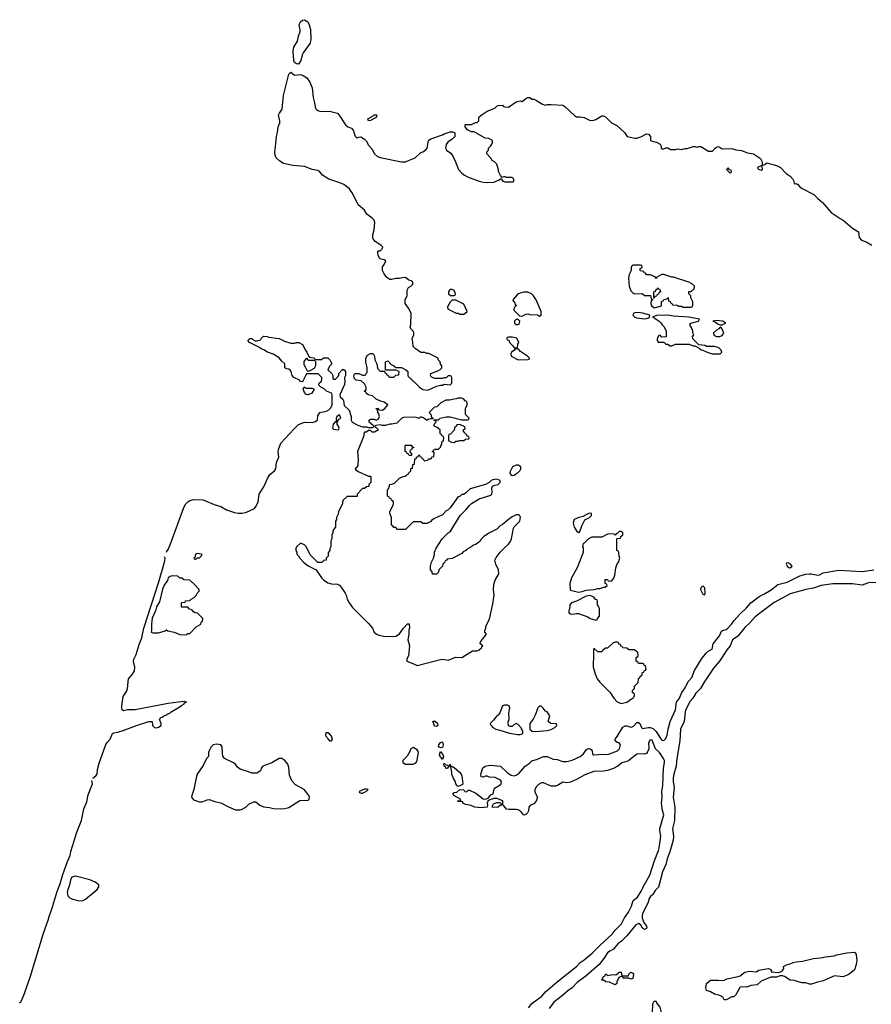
# Model space of a CAD drawing. Header units: inches. Extents: x 2347120 to 2490770, y 707513 to 877705.
# Tile 47 of 132: x 2359440 to 2368204, y 808800 to 818931. Entities that reach past the tile are written whole.
import ezdxf

# ---------------------------------------------------------------- set-up
doc = ezdxf.new("R2010")
doc.units = ezdxf.units.IN
doc.header["$MEASUREMENT"] = 0
for name, color, linetype in [('C3850', 7, 'Continuous'), ('C3851', 7, 'Continuous'), ('C3860', 7, 'Continuous'), ('C3861', 7, 'Continuous')]:
    doc.layers.add(name, color=color, linetype=linetype)

msp = doc.modelspace()

# ---------------------------------------------------------------- linework, layer by layer
at = {"layer": 'C3850', "color": 5, "elevation": 80}
for points in [[(2359440, 808818), (2359450, 808821), (2359456, 808830), (2359491, 808911), (2359551, 809090), (2359687, 809533), (2359735, 809665), (2359746, 809714), (2359770, 809778), (2359822, 809950), (2359841, 810000)], [(2359944, 810000), (2359934, 809970), (2359930, 809950), (2359937, 809917), (2359956, 809896), (2359983, 809883), (2360000, 809879)]]:
    msp.add_lwpolyline(points, dxfattribs=at)
at = {"layer": 'C3851', "color": 5, "elevation": 80}
for points in [[(2359841, 810000), (2359853, 810030), (2359884, 810136), (2359931, 810270), (2359961, 810330), (2359968, 810372), (2360000, 810481)], [(2360000, 810116), (2359987, 810113), (2359975, 810105), (2359962, 810078), (2359950, 810017), (2359944, 810000)]]:
    msp.add_lwpolyline(points, dxfattribs=at)
at = {"layer": 'C3860', "color": 5}
for points, elevation in [([(2360000, 809879), (2360050, 809865), (2360090, 809867), (2360117, 809883), (2360238, 809982), (2360249, 810000)], 80), ([(2364677, 808763), (2364710, 808807), (2364815, 808885), (2364853, 808930), (2364970, 809032), (2365171, 809189), (2365209, 809231), (2365250, 809258), (2365332, 809328), (2365413, 809410), (2365538, 809522), (2365570, 809564), (2365633, 809630), (2365663, 809690), (2365705, 809750), (2365738, 809810), (2365755, 809870), (2365797, 809903), (2365836, 809964), (2365852, 810000)], 60), ([(2366008, 810000), (2365980, 809970), (2365957, 809930), (2365933, 809910), (2365918, 809890), (2365908, 809850), (2365850, 809730), (2365845, 809710), (2365846, 809686), (2365862, 809642), (2365890, 809605), (2365895, 809590), (2365890, 809581), (2365870, 809570), (2365850, 809585), (2365833, 809613), (2365811, 809631), (2365781, 809619), (2365690, 809504), (2365635, 809450), (2365597, 809423), (2365550, 809367), (2365512, 809348), (2365490, 809330), (2365453, 809270), (2365405, 809210), (2365270, 809092), (2365177, 809023), (2365127, 808970), (2365080, 808940), (2365027, 808890), (2364939, 808821), (2364890, 808758)], 60)]:
    msp.add_lwpolyline(points, dxfattribs=dict(at, elevation=elevation))
at = {"layer": 'C3860', "color": 5, "elevation": 60}
for points in [[(2367910, 809083), (2367826, 809094), (2367710, 809041), (2367650, 809029), (2367590, 809009), (2367570, 809009), (2367530, 809021), (2367490, 809021), (2367410, 809044), (2367370, 809049), (2367310, 809088), (2367290, 809094), (2367266, 809094), (2367230, 809079), (2367170, 809079), (2367070, 809038), (2367030, 809002), (2366966, 808994), (2366924, 808976), (2366870, 808981), (2366850, 808974), (2366810, 808898), (2366797, 808883), (2366790, 808878), (2366770, 808878), (2366710, 808846), (2366690, 808846), (2366675, 808875), (2366646, 808890), (2366590, 808904), (2366549, 808930), (2366510, 808943), (2366500, 808970), (2366510, 809016), (2366550, 809050), (2366630, 809050), (2366670, 809044), (2366690, 809047), (2366719, 809061), (2366834, 809086), (2366864, 809096), (2366875, 809110), (2366904, 809130), (2366950, 809141), (2367024, 809136), (2367045, 809150), (2367148, 809168), (2367163, 809163), (2367176, 809150), (2367174, 809134), (2367250, 809126), (2367281, 809139), (2367292, 809148), (2367304, 809170), (2367301, 809190), (2367330, 809207), (2367370, 809216), (2367399, 809230), (2367430, 809237), (2367497, 809243), (2367610, 809270), (2367683, 809277), (2367732, 809290), (2367821, 809299), (2367848, 809310), (2367951, 809331), (2368030, 809336), (2368040, 809330), (2368050, 809312), (2368054, 809250), (2368050, 809210), (2368030, 809154), (2367978, 809110), (2367950, 809096)], [(2365690, 809092), (2365706, 809094), (2365708, 809110), (2365729, 809131), (2365750, 809122), (2365756, 809110), (2365750, 809066), (2365730, 809058), (2365710, 809068), (2365650, 809069), (2365646, 809086), (2365630, 809088), (2365605, 809075), (2365586, 809030), (2365585, 809015), (2365570, 809002), (2365510, 809029), (2365472, 809032), (2365449, 809049), (2365430, 809050), (2365450, 809085), (2365464, 809095), (2365468, 809110), (2365476, 809110), (2365490, 809096), (2365546, 809106), (2365575, 809105), (2365600, 809120), (2365610, 809132), (2365630, 809132), (2365638, 809098), (2365653, 809093)], [(2365990, 808667), (2365969, 808670), (2365957, 808690), (2365954, 808710), (2365955, 808805), (2365970, 808834), (2365990, 808834), (2365998, 808810), (2366027, 808770), (2366039, 808730), (2366031, 808690), (2366010, 808674)]]:
    msp.add_lwpolyline(points, close=True, dxfattribs=at)
at = {"layer": 'C3861', "color": 5}
for points, elevation in [([(2362310, 818473), (2362290, 818477), (2362270, 818490), (2362260, 818510), (2362255, 818610), (2362263, 818650), (2362298, 818710), (2362310, 818761), (2362328, 818810), (2362328, 818830), (2362318, 818870), (2362320, 818890), (2362330, 818911), (2362350, 818927), (2362370, 818931), (2362405, 818910), (2362420, 818880), (2362433, 818830), (2362438, 818730), (2362430, 818690), (2362357, 818590), (2362348, 818570), (2362335, 818510)], 80), ([(2363030, 817890), (2363022, 817910), (2363078, 817942), (2363090, 817953), (2363110, 817954), (2363115, 817950), (2363110, 817926), (2363050, 817894)], 80), ([(2366730, 817406), (2366714, 817390), (2366750, 817354), (2366762, 817358), (2366766, 817370), (2366762, 817382), (2366746, 817386)], 80), ([(2367070, 817426), (2367034, 817410), (2367038, 817398), (2367070, 817382), (2367078, 817382), (2367086, 817390), (2367082, 817422)], 80), ([(2365830, 816406), (2365750, 816406), (2365734, 816390), (2365734, 816350), (2365712, 816310), (2365707, 816273), (2365711, 816190), (2365730, 816142), (2365750, 816122), (2365770, 816112), (2365847, 816113), (2365870, 816094), (2365933, 816093), (2365938, 816058), (2365954, 816054), (2365953, 816047), (2365938, 816042), (2365934, 816010), (2365942, 815990), (2365970, 815967), (2366036, 815984), (2366046, 815990), (2366047, 816033), (2366062, 816038), (2366070, 816054), (2366102, 816058), (2366110, 816074), (2366114, 816070), (2366118, 816038), (2366133, 816033), (2366138, 816018), (2366152, 816012), (2366158, 815998), (2366207, 815993), (2366224, 815984), (2366250, 815982), (2366270, 815972), (2366347, 815973), (2366362, 815978), (2366367, 815993), (2366368, 816030), (2366348, 816070), (2366346, 816090), (2366328, 816110), (2366328, 816130), (2366330, 816134), (2366350, 816134), (2366367, 816153), (2366382, 816158), (2366386, 816190), (2366366, 816210), (2366326, 816230), (2366170, 816282), (2366150, 816282), (2366070, 816308), (2366050, 816308), (2365998, 816282), (2365990, 816266), (2365982, 816282), (2365956, 816296), (2365930, 816306), (2365890, 816306), (2365882, 816322), (2365867, 816327), (2365862, 816342), (2365830, 816346), (2365826, 816350), (2365826, 816370), (2365842, 816378), (2365846, 816390), (2365842, 816402)], 80), ([(2363890, 816155), (2363870, 816155), (2363862, 816150), (2363852, 816130), (2363854, 816110), (2363873, 816093), (2363910, 816094), (2363922, 816098), (2363926, 816110), (2363910, 816146)], 80), ([(2365966, 816066), (2365966, 816130), (2365982, 816138), (2365990, 816154), (2366002, 816158), (2366010, 816174), (2366018, 816158), (2366033, 816153), (2366034, 816130), (2366018, 816122), (2366013, 816107), (2365998, 816102), (2365993, 816087), (2365978, 816082), (2365970, 816066)], 80), ([(2364630, 816129), (2364610, 816125), (2364572, 816110), (2364560, 816100), (2364514, 816050), (2364518, 816038), (2364534, 816030), (2364538, 815998), (2364554, 815990), (2364538, 815982), (2364524, 815956), (2364524, 815944), (2364584, 815884), (2364610, 815882), (2364650, 815902), (2364670, 815905), (2364690, 815898), (2364770, 815894), (2364790, 815882), (2364806, 815890), (2364806, 815930), (2364755, 816050), (2364729, 816090), (2364709, 816110), (2364670, 816127)], 80), ([(2363930, 816046), (2363890, 816046), (2363870, 816026), (2363844, 815976), (2363842, 815970), (2363850, 815954), (2363933, 815913), (2363952, 815912), (2363970, 815902), (2364010, 815902), (2364026, 815910), (2364046, 815930), (2364010, 816006)], 80), ([(2365810, 815918), (2365770, 815914), (2365762, 815910), (2365750, 815890), (2365770, 815872), (2365790, 815864), (2365870, 815855), (2365890, 815856), (2365910, 815864), (2365922, 815870), (2365924, 815890), (2365850, 815913)], 80), ([(2366110, 815890), (2365994, 815886), (2365954, 815870), (2365970, 815865), (2366022, 815830), (2366042, 815810), (2366052, 815792), (2366074, 815770), (2366093, 815727), (2366093, 815667), (2366050, 815666), (2366030, 815686), (2366018, 815682), (2366002, 815650), (2366002, 815630), (2366010, 815614), (2366070, 815614), (2366090, 815594), (2366110, 815594), (2366130, 815574), (2366150, 815574), (2366190, 815592), (2366330, 815592), (2366370, 815574), (2366390, 815574), (2366433, 815553), (2366453, 815533), (2366472, 815532), (2366514, 815510), (2366567, 815493), (2366650, 815494), (2366666, 815510), (2366658, 815530), (2366634, 815554), (2366590, 815568), (2366510, 815568), (2366490, 815578), (2366430, 815586), (2366367, 815647), (2366366, 815670), (2366378, 815690), (2366368, 815708), (2366367, 815727), (2366356, 815756), (2366340, 815780), (2366340, 815800), (2366346, 815810), (2366426, 815830), (2366438, 815850), (2366326, 815870), (2366170, 815880)], 80), ([(2364570, 815846), (2364550, 815846), (2364534, 815830), (2364534, 815810), (2364550, 815794), (2364570, 815794), (2364582, 815798), (2364586, 815830)], 80), ([(2366605, 815835), (2366574, 815830), (2366600, 815820), (2366630, 815798), (2366650, 815792), (2366670, 815792), (2366690, 815802), (2366706, 815810), (2366694, 815814), (2366678, 815830)], 80), ([(2366650, 815766), (2366634, 815750), (2366610, 815738), (2366582, 815710), (2366585, 815685), (2366610, 815672), (2366647, 815673), (2366670, 815682), (2366686, 815710), (2366662, 815762)], 80), ([(2364510, 815666), (2364470, 815666), (2364458, 815662), (2364454, 815650), (2364458, 815638), (2364473, 815633), (2364485, 815605), (2364517, 815577), (2364530, 815554), (2364550, 815554), (2364562, 815558), (2364568, 815592), (2364578, 815610), (2364555, 815655)], 80), ([(2364570, 815546), (2364538, 815542), (2364534, 815530), (2364505, 815515), (2364492, 815490), (2364506, 815466), (2364570, 815432), (2364670, 815434), (2364682, 815438), (2364686, 815450), (2364666, 815470), (2364596, 815516)], 80), ([(2362390, 815446), (2362364, 815416), (2362364, 815384), (2362380, 815360), (2362398, 815318), (2362410, 815314), (2362430, 815322), (2362475, 815345), (2362487, 815373), (2362487, 815407), (2362482, 815422), (2362470, 815426), (2362410, 815426), (2362402, 815442)], 80), ([(2362390, 815141), (2362450, 815141), (2362471, 815131), (2362446, 815090), (2362410, 815070), (2362390, 815074), (2362370, 815095), (2362359, 815130), (2362368, 815152)], 80), ([(2363990, 815038), (2363950, 815038), (2363931, 815029), (2363912, 815028), (2363864, 815016), (2363825, 815015), (2363774, 814990), (2363732, 814948), (2363710, 814946), (2363654, 814890), (2363672, 814872), (2363678, 814838), (2363690, 814834), (2363694, 814826), (2363670, 814826), (2363644, 814816), (2363630, 814806), (2363596, 814836), (2363570, 814846), (2363550, 814828), (2363536, 814836), (2363510, 814842), (2363390, 814838), (2363374, 814830), (2363320, 814780), (2363271, 814769), (2363250, 814769), (2363205, 814755), (2363175, 814755), (2363150, 814762), (2363104, 814756), (2363094, 814750), (2363098, 814738), (2363110, 814734), (2363134, 814710), (2363092, 814688), (2363068, 814688), (2363050, 814706), (2363030, 814706), (2363010, 814686), (2362990, 814686), (2362982, 814670), (2362982, 814650), (2362918, 814490), (2362925, 814410), (2362922, 814350), (2362913, 814327), (2362894, 814310), (2362898, 814298), (2362924, 814284), (2363030, 814234), (2363050, 814234), (2363054, 814230), (2363054, 814170), (2363034, 814150), (2363032, 814128), (2363010, 814126), (2362990, 814106), (2362970, 814106), (2362914, 814050), (2362914, 814030), (2362910, 814026), (2362810, 814026), (2362770, 813986), (2362762, 813970), (2362762, 813950), (2362722, 813870), (2362717, 813843), (2362702, 813810), (2362702, 813790), (2362692, 813770), (2362692, 813710), (2362670, 813686), (2362662, 813670), (2362662, 813650), (2362653, 813627), (2362652, 813590), (2362642, 813570), (2362642, 813510), (2362632, 813490), (2362632, 813468), (2362614, 813450), (2362614, 813410), (2362594, 813390), (2362594, 813370), (2362570, 813366), (2362550, 813346), (2362510, 813346), (2362430, 813426), (2362388, 813510), (2362370, 813528), (2362330, 813546), (2362290, 813506), (2362282, 813490), (2362282, 813470), (2362292, 813452), (2362293, 813433), (2362310, 813414), (2362322, 813390), (2362362, 813350), (2362410, 813312), (2362491, 813271), (2362545, 813190), (2362567, 813167), (2362610, 813138), (2362650, 813125), (2362710, 813122), (2362730, 813112), (2362750, 813092), (2362791, 813031), (2362801, 813010), (2362811, 812970), (2362831, 812930), (2362864, 812884), (2363030, 812719), (2363070, 812670), (2363090, 812630), (2363110, 812611), (2363137, 812597), (2363188, 812588), (2363230, 812584), (2363312, 812588), (2363349, 812611), (2363389, 812671), (2363430, 812714), (2363450, 812714), (2363451, 812671), (2363445, 812655), (2363445, 812610), (2363436, 812550), (2363451, 812490), (2363441, 812390), (2363426, 812350), (2363425, 812330), (2363488, 812308), (2363530, 812287), (2363770, 812349), (2363790, 812352), (2363850, 812342), (2363928, 812372), (2363992, 812369), (2364102, 812438), (2364150, 812439), (2364170, 812447), (2364195, 812470), (2364198, 812482), (2364206, 812490), (2364178, 812510), (2364184, 812530), (2364246, 812610), (2364226, 812630), (2364227, 812647), (2364238, 812670), (2364238, 812690), (2364276, 812764), (2364310, 812922), (2364324, 813010), (2364316, 813070), (2364321, 813119), (2364335, 813165), (2364372, 813230), (2364369, 813270), (2364339, 813330), (2364329, 813370), (2364343, 813397), (2364386, 813454), (2364426, 813494), (2364469, 813530), (2364490, 813562), (2364502, 813590), (2364522, 813698), (2364530, 813712), (2364588, 813770), (2364594, 813814), (2364588, 813828), (2364576, 813836), (2364550, 813835), (2364510, 813815), (2364470, 813789), (2364405, 813735), (2364390, 813728), (2364350, 813688), (2364270, 813648), (2364214, 813610), (2364190, 813586), (2364177, 813563), (2364154, 813550), (2364134, 813530), (2364110, 813526), (2364094, 813510), (2364040, 813480), (2364031, 813469), (2364005, 813455), (2363990, 813438), (2363890, 813388), (2363838, 813382), (2363834, 813370), (2363818, 813362), (2363814, 813350), (2363794, 813330), (2363792, 813310), (2363754, 813270), (2363750, 813246), (2363730, 813226), (2363687, 813227), (2363686, 813250), (2363668, 813270), (2363668, 813310), (2363678, 813350), (2363698, 813390), (2363709, 813430), (2363710, 813454), (2363726, 813494), (2363788, 813590), (2363849, 813651), (2363870, 813662), (2363975, 813830), (2364033, 813887), (2364069, 813931), (2364090, 813952), (2364170, 814003), (2364290, 814038), (2364299, 814050), (2364302, 814070), (2364298, 814110), (2364306, 814130), (2364330, 814142), (2364366, 814150), (2364386, 814170), (2364386, 814190), (2364350, 814202), (2364310, 814198), (2364294, 814190), (2364272, 814168), (2364234, 814150), (2364077, 814103), (2364030, 814058), (2364010, 814046), (2363990, 814046), (2363974, 814030), (2363950, 814018), (2363871, 813909), (2363850, 813889), (2363830, 813878), (2363790, 813838), (2363704, 813796), (2363680, 813780), (2363670, 813768), (2363630, 813746), (2363590, 813746), (2363570, 813766), (2363490, 813766), (2363410, 813686), (2363330, 813686), (2363310, 813706), (2363290, 813706), (2363282, 813722), (2363266, 813730), (2363266, 813810), (2363248, 813850), (2363248, 813870), (2363276, 813924), (2363286, 813950), (2363286, 813970), (2363282, 813982), (2363267, 813987), (2363262, 814002), (2363247, 814007), (2363242, 814022), (2363226, 814030), (2363226, 814090), (2363236, 814104), (2363246, 814130), (2363246, 814150), (2363270, 814152), (2363296, 814164), (2363350, 814214), (2363388, 814232), (2363407, 814233), (2363430, 814254), (2363442, 814258), (2363446, 814270), (2363466, 814290), (2363467, 814313), (2363482, 814318), (2363487, 814353), (2363502, 814358), (2363507, 814413), (2363522, 814418), (2363527, 814433), (2363542, 814438), (2363547, 814453), (2363554, 814450), (2363558, 814438), (2363574, 814430), (2363578, 814418), (2363593, 814413), (2363598, 814398), (2363610, 814394), (2363642, 814398), (2363647, 814413), (2363670, 814414), (2363690, 814434), (2363702, 814438), (2363706, 814470), (2363702, 814482), (2363690, 814486), (2363687, 814493), (2363702, 814498), (2363708, 814512), (2363750, 814514), (2363770, 814534), (2363786, 814570), (2363787, 814593), (2363802, 814598), (2363806, 814630), (2363802, 814642), (2363787, 814647), (2363782, 814662), (2363766, 814670), (2363766, 814710), (2363736, 814736), (2363706, 814750), (2363706, 814770), (2363726, 814790), (2363722, 814802), (2363707, 814807), (2363706, 814814), (2363750, 814814), (2363768, 814832), (2363830, 814845), (2363870, 814845), (2363990, 814814), (2364050, 814814), (2364062, 814818), (2364066, 814830), (2364028, 814870), (2364029, 814931), (2364046, 814970), (2364046, 814990), (2364042, 815002), (2364030, 815006), (2364006, 815030)], 80), ([(2362730, 814866), (2362705, 814850), (2362698, 814830), (2362700, 814800), (2362690, 814798), (2362666, 814770), (2362658, 814730), (2362670, 814718), (2362710, 814712), (2362726, 814714), (2362728, 814730), (2362722, 814750), (2362709, 814770), (2362708, 814788), (2362702, 814798), (2362710, 814794), (2362723, 814817), (2362746, 814830)], 80), ([(2363970, 814766), (2363938, 814762), (2363933, 814747), (2363918, 814742), (2363913, 814707), (2363873, 814667), (2363858, 814662), (2363854, 814650), (2363854, 814610), (2363858, 814598), (2363884, 814584), (2363910, 814582), (2363930, 814594), (2363950, 814594), (2363970, 814602), (2364010, 814602), (2364030, 814614), (2364062, 814618), (2364066, 814630), (2364062, 814642), (2364047, 814647), (2364042, 814662), (2364030, 814666), (2364022, 814682), (2364006, 814690), (2364007, 814713), (2364022, 814718), (2364026, 814730), (2364022, 814742)], 80), ([(2363470, 814446), (2363447, 814447), (2363442, 814462), (2363427, 814467), (2363422, 814482), (2363407, 814487), (2363406, 814550), (2363410, 814554), (2363470, 814554), (2363478, 814538), (2363493, 814533), (2363493, 814527), (2363478, 814522), (2363473, 814507), (2363458, 814502), (2363454, 814490), (2363458, 814478), (2363474, 814470), (2363474, 814450)], 80), ([(2364570, 814349), (2364550, 814349), (2364512, 814330), (2364485, 814275), (2364485, 814265), (2364494, 814250), (2364510, 814242), (2364530, 814245), (2364555, 814265), (2364570, 814272), (2364588, 814290), (2364598, 814310), (2364598, 814330)], 80), ([(2365315, 813855), (2365294, 813850), (2365240, 813820), (2365194, 813810), (2365146, 813790), (2365136, 813750), (2365147, 813710), (2365170, 813672), (2365190, 813654), (2365202, 813658), (2365228, 813730), (2365256, 813784), (2365306, 813810), (2365326, 813830), (2365326, 813850)], 80), ([(2365630, 813666), (2365610, 813666), (2365593, 813647), (2365578, 813642), (2365570, 813626), (2365558, 813638), (2365510, 813642), (2365490, 813638), (2365430, 813606), (2365330, 813608), (2365294, 813590), (2365250, 813546), (2365238, 813542), (2365234, 813506), (2365238, 813498), (2365238, 813450), (2365226, 813414), (2365179, 813290), (2365119, 813190), (2365102, 813130), (2365105, 813070), (2365110, 813061), (2365190, 813042), (2365230, 813047), (2365270, 813063), (2365353, 813067), (2365390, 813078), (2365410, 813078), (2365453, 813093), (2365467, 813093), (2365486, 813110), (2365482, 813122), (2365466, 813130), (2365466, 813170), (2365490, 813172), (2365498, 813158), (2365530, 813154), (2365554, 813186), (2365564, 813216), (2365575, 813290), (2365590, 813334), (2365607, 813353), (2365608, 813370), (2365618, 813390), (2365608, 813410), (2365607, 813447), (2365602, 813462), (2365586, 813470), (2365586, 813590), (2365590, 813594), (2365622, 813598), (2365627, 813613), (2365646, 813630), (2365646, 813650)], 80), ([(2361270, 813439), (2361250, 813433), (2361242, 813398), (2361234, 813390), (2361242, 813382), (2361250, 813382), (2361270, 813394), (2361290, 813394), (2361310, 813414), (2361318, 813430)], 80), ([(2367350, 813343), (2367330, 813339), (2367327, 813330), (2367337, 813310), (2367350, 813295), (2367370, 813291), (2367389, 813310), (2367373, 813330)], 80), ([(2361010, 813208), (2360990, 813202), (2360970, 813189), (2360960, 813160), (2360927, 813113), (2360909, 813071), (2360879, 812941), (2360850, 812889), (2360838, 812850), (2360805, 812775), (2360796, 812710), (2360798, 812642), (2360794, 812630), (2360810, 812622), (2360870, 812622), (2360936, 812644), (2360950, 812652), (2360964, 812644), (2361012, 812632), (2361031, 812631), (2361090, 812605), (2361150, 812602), (2361170, 812614), (2361190, 812614), (2361256, 812684), (2361306, 812710), (2361308, 812732), (2361322, 812738), (2361326, 812770), (2361270, 812826), (2361248, 812828), (2361230, 812838), (2361215, 812855), (2361186, 812870), (2361170, 812886), (2361110, 812886), (2361106, 812890), (2361106, 812930), (2361110, 812934), (2361142, 812938), (2361148, 812952), (2361190, 812954), (2361206, 812970), (2361235, 812985), (2361255, 813005), (2361270, 813034), (2361286, 813050), (2361286, 813070), (2361240, 813120), (2361190, 813166), (2361128, 813168), (2361110, 813186), (2361090, 813186), (2361067, 813207)], 80), ([(2366470, 813106), (2366450, 813086), (2366447, 813070), (2366470, 813022), (2366490, 813014), (2366493, 813030), (2366490, 813086)], 80), ([(2365310, 813005), (2365270, 812999), (2365170, 812949), (2365118, 812930), (2365101, 812910), (2365102, 812890), (2365090, 812846), (2365090, 812828), (2365110, 812817), (2365130, 812813), (2365170, 812822), (2365190, 812821), (2365286, 812786), (2365310, 812771), (2365370, 812754), (2365382, 812758), (2365386, 812770), (2365407, 812793), (2365406, 812870), (2365396, 812896), (2365386, 812910), (2365386, 812950), (2365382, 812962), (2365367, 812967), (2365348, 812990)], 80), ([(2365590, 812526), (2365570, 812526), (2365544, 812516), (2365490, 812466), (2365470, 812466), (2365450, 812446), (2365438, 812442), (2365430, 812426), (2365390, 812426), (2365350, 812466), (2365345, 812450), (2365347, 812407), (2365341, 812270), (2365365, 812190), (2365384, 812150), (2365410, 812116), (2365513, 812013), (2365555, 811950), (2365590, 811911), (2365630, 811895), (2365690, 811908), (2365737, 811943), (2365755, 811950), (2365758, 811962), (2365766, 811970), (2365766, 811990), (2365746, 812010), (2365746, 812030), (2365766, 812050), (2365767, 812073), (2365806, 812110), (2365807, 812153), (2365822, 812158), (2365827, 812173), (2365846, 812190), (2365846, 812210), (2365862, 812218), (2365867, 812233), (2365882, 812238), (2365886, 812250), (2365882, 812282), (2365867, 812287), (2365862, 812302), (2365850, 812306), (2365810, 812306), (2365802, 812322), (2365786, 812330), (2365786, 812370), (2365802, 812378), (2365806, 812390), (2365802, 812422), (2365790, 812426), (2365767, 812447), (2365710, 812448), (2365690, 812466), (2365648, 812468), (2365642, 812482), (2365627, 812487), (2365622, 812502), (2365607, 812507), (2365602, 812522)], 80), ([(2364459, 811879), (2364430, 811879), (2364410, 811871), (2364382, 811798), (2364363, 811777), (2364350, 811769), (2364316, 811724), (2364282, 811690), (2364291, 811670), (2364311, 811650), (2364342, 811630), (2364382, 811622), (2364482, 811590), (2364562, 811578), (2364590, 811578), (2364610, 811585), (2364618, 811590), (2364618, 811610), (2364598, 811650), (2364570, 811678), (2364550, 811688), (2364525, 811675), (2364510, 811658), (2364490, 811658), (2364470, 811666), (2364468, 811708), (2364478, 811730), (2364475, 811795), (2364485, 811850), (2364477, 811870)], 80), ([(2364790, 811868), (2364772, 811850), (2364746, 811774), (2364725, 811735), (2364692, 811688), (2364692, 811630), (2364714, 811610), (2364750, 811608), (2364870, 811618), (2364910, 811629), (2364949, 811650), (2364968, 811670), (2364966, 811686), (2364906, 811690), (2364878, 811710), (2364895, 811770), (2364870, 811808), (2364850, 811818), (2364828, 811848), (2364807, 811867)], 80), ([(2363730, 811658), (2363710, 811662), (2363699, 811699), (2363690, 811711), (2363710, 811716), (2363735, 811695), (2363742, 811670)], 60), ([(2362610, 811595), (2362590, 811595), (2362587, 811573), (2362590, 811561), (2362605, 811545), (2362610, 811531), (2362630, 811511), (2362650, 811511), (2362661, 811530), (2362650, 811559), (2362630, 811582)], 80), ([(2363770, 811438), (2363750, 811450), (2363755, 811470), (2363769, 811491), (2363790, 811502), (2363797, 811470), (2363790, 811442)], 60), ([(2361470, 811477), (2361430, 811469), (2361410, 811449), (2361391, 811410), (2361383, 811390), (2361382, 811350), (2361362, 811330), (2361330, 811258), (2361268, 811170), (2361255, 811130), (2361234, 811010), (2361212, 810950), (2361210, 810930), (2361230, 810904), (2361290, 810882), (2361317, 810883), (2361370, 810904), (2361390, 810907), (2361450, 810887), (2361510, 810875), (2361590, 810831), (2361663, 810803), (2361710, 810801), (2361730, 810807), (2361769, 810830), (2361800, 810860), (2361850, 810882), (2361870, 810882), (2361912, 810850), (2361951, 810831), (2362010, 810826), (2362054, 810814), (2362130, 810811), (2362170, 810814), (2362210, 810827), (2362323, 810897), (2362410, 810902), (2362418, 810910), (2362422, 810930), (2362415, 810950), (2362397, 810977), (2362369, 811010), (2362278, 811058), (2362240, 811100), (2362218, 811158), (2362210, 811238), (2362199, 811270), (2362170, 811309), (2362139, 811330), (2362110, 811330), (2362034, 811286), (2361942, 811250), (2361925, 811230), (2361922, 811210), (2361917, 811203), (2361880, 811180), (2361830, 811178), (2361806, 811190), (2361710, 811219), (2361682, 811242), (2361662, 811270), (2361635, 811290), (2361549, 811329), (2361532, 811352), (2361526, 811386), (2361524, 811450), (2361510, 811469)], 80), ([(2363490, 811442), (2363467, 811430), (2363457, 811403), (2363428, 811352), (2363385, 811310), (2363385, 811290), (2363412, 811272), (2363490, 811271), (2363510, 811281), (2363522, 811290), (2363530, 811314), (2363544, 811390), (2363539, 811410), (2363530, 811419)], 80), ([(2363790, 811318), (2363784, 811330), (2363770, 811339), (2363760, 811370), (2363770, 811402), (2363793, 811373), (2363801, 811350)], 60), ([(2363850, 811254), (2363862, 811258), (2363870, 811271), (2363872, 811252), (2363888, 811252), (2363900, 811240), (2363910, 811236), (2363966, 811190), (2363982, 811170), (2363992, 811150), (2364001, 811070), (2363997, 811063), (2363970, 811048), (2363950, 811042), (2363929, 811070), (2363925, 811090), (2363901, 811130), (2363886, 811170), (2363889, 811190), (2363879, 811239), (2363870, 811248), (2363853, 811247), (2363842, 811230), (2363830, 811224), (2363823, 811243), (2363809, 811251), (2363804, 811270), (2363810, 811282), (2363825, 811265), (2363842, 811262)], 60), ([(2363010, 811015), (2362990, 811014), (2362934, 810990), (2362938, 810978), (2362953, 810973), (2362970, 810972), (2362990, 810982), (2363006, 810990), (2363026, 811010)], 80), ([(2364350, 810826), (2364304, 810830), (2364309, 810850), (2364318, 810862), (2364350, 810878), (2364377, 810877), (2364392, 810872), (2364402, 810850), (2364390, 810848), (2364366, 810830)], 60)]:
    msp.add_lwpolyline(points, close=True, dxfattribs=dict(at, elevation=elevation))
for points, elevation in [([(2360949, 813456), (2360950, 813456), (2360970, 813481), (2360990, 813528), (2361128, 813912), (2361150, 813950), (2361170, 813972), (2361190, 813985), (2361230, 813994), (2361330, 813990), (2361443, 813943), (2361510, 813923), (2361570, 813887), (2361650, 813861), (2361690, 813853), (2361730, 813854), (2361776, 813864), (2361857, 813903), (2361875, 813925), (2361894, 813970), (2361905, 814050), (2361955, 814130), (2361989, 814210), (2362016, 814250), (2362061, 814290), (2362076, 814310), (2362085, 814375), (2362109, 814430), (2362101, 814490), (2362103, 814510), (2362127, 814573), (2362261, 814719), (2362310, 814765), (2362370, 814790), (2362452, 814788), (2362483, 814797), (2362505, 814815), (2362510, 814854), (2362528, 814890), (2362597, 814903), (2362622, 814918), (2362643, 814937), (2362655, 814970), (2362656, 815076), (2362649, 815089), (2362598, 815110), (2362573, 815133), (2362538, 815150), (2362518, 815170), (2362524, 815190), (2362542, 815210), (2362549, 815230), (2362549, 815250), (2362520, 815280), (2362509, 815289), (2362393, 815287), (2362350, 815206), (2362330, 815209), (2362321, 815221), (2362261, 815250), (2362245, 815270), (2362235, 815310), (2362225, 815325), (2362210, 815335), (2362190, 815339), (2362168, 815350), (2362168, 815390), (2362138, 815418), (2362112, 815452), (2362050, 815489), (2361990, 815509), (2361954, 815534), (2361925, 815545), (2361910, 815558), (2361806, 815610), (2361789, 815630), (2361810, 815652), (2361830, 815652), (2361840, 815640), (2361870, 815622), (2361890, 815632), (2361922, 815638), (2361926, 815650), (2361950, 815674), (2361987, 815673), (2362005, 815665), (2362110, 815651), (2362164, 815624), (2362230, 815602), (2362270, 815602), (2362289, 815611), (2362314, 815610), (2362352, 815590), (2362381, 815530), (2362396, 815510), (2362418, 815458), (2362472, 815452), (2362478, 815438), (2362490, 815434), (2362550, 815434), (2362568, 815452), (2362610, 815451), (2362632, 815430), (2362652, 815390), (2362630, 815366), (2362612, 815330), (2362652, 815290), (2362662, 815270), (2362662, 815242), (2362670, 815234), (2362690, 815234), (2362726, 815270), (2362726, 815290), (2362756, 815324), (2362770, 815334), (2362784, 815324), (2362792, 815310), (2362794, 815290), (2362794, 815270), (2362782, 815250), (2362786, 815210), (2362784, 815176), (2362736, 815070), (2362738, 815050), (2362766, 815026), (2362774, 815014), (2362781, 814961), (2362832, 814912), (2362852, 814850), (2362852, 814810), (2362862, 814790), (2362920, 814760), (2362970, 814742), (2363010, 814742), (2363030, 814734), (2363070, 814734), (2363082, 814738), (2363086, 814750), (2363038, 814790), (2363038, 814810), (2363050, 814822), (2363090, 814822), (2363110, 814812), (2363134, 814826), (2363142, 814850), (2363140, 814860), (2363136, 814876), (2363126, 814890), (2363122, 814922), (2363110, 814926), (2363108, 814932), (2363130, 814934), (2363138, 814918), (2363170, 814912), (2363198, 814930), (2363228, 814970), (2363190, 814995), (2363148, 815008), (2363110, 815028), (2363070, 815062), (2363026, 815070), (2363006, 815090), (2363002, 815102), (2362986, 815110), (2363002, 815118), (2363006, 815130), (2363006, 815150), (2362990, 815186), (2362956, 815216), (2362904, 815224), (2362884, 815244), (2362878, 815270), (2362889, 815291), (2362931, 815291), (2362970, 815274), (2362990, 815274), (2363002, 815278), (2363006, 815290), (2363018, 815302), (2363015, 815350), (2363001, 815410), (2363001, 815450), (2363021, 815479), (2363050, 815498), (2363070, 815498), (2363082, 815490), (2363091, 815470), (2363096, 815430), (2363116, 815390), (2363124, 815344), (2363150, 815314), (2363194, 815314), (2363198, 815298), (2363213, 815293), (2363218, 815278), (2363233, 815273), (2363238, 815258), (2363250, 815254), (2363290, 815254), (2363310, 815274), (2363342, 815278), (2363346, 815310), (2363310, 815326), (2363206, 815326), (2363206, 815410), (2363230, 815422), (2363265, 815385), (2363292, 815370), (2363310, 815352), (2363370, 815352), (2363414, 815330), (2363434, 815310), (2363434, 815270), (2363438, 815258), (2363453, 815253), (2363458, 815238), (2363473, 815233), (2363478, 815218), (2363490, 815214), (2363554, 815150), (2363590, 815125), (2363640, 815120), (2363730, 815162), (2363770, 815172), (2363790, 815172), (2363810, 815182), (2363870, 815174), (2363886, 815190), (2363886, 815250), (2363882, 815262), (2363870, 815266), (2363850, 815266), (2363830, 815246), (2363810, 815246), (2363790, 815238), (2363710, 815238), (2363676, 815256), (2363668, 815270), (2363670, 815292), (2363743, 815317), (2363768, 815332), (2363786, 815350), (2363786, 815370), (2363770, 815386), (2363766, 815410), (2363746, 815430), (2363746, 815450), (2363650, 815498), (2363630, 815498), (2363610, 815508), (2363570, 815508), (2363509, 815549), (2363489, 815570), (2363488, 815610), (2363478, 815650), (2363498, 815690), (2363498, 815710), (2363490, 815726), (2363466, 815750), (2363458, 815770), (2363467, 815793), (2363469, 815910), (2363443, 815963), (2363409, 816010), (2363408, 816030), (2363409, 816051), (2363428, 816090), (2363428, 816150), (2363443, 816177), (2363466, 816190), (2363486, 816210), (2363486, 816230), (2363470, 816246), (2363446, 816250), (2363426, 816270), (2363410, 816278), (2363376, 816276), (2363350, 816269), (2363310, 816269), (2363270, 816258), (2363250, 816258), (2363218, 816278), (2363190, 816318), (2363175, 816350), (2363174, 816390), (2363190, 816412), (2363208, 816450), (2363190, 816462), (2363148, 816470), (2363128, 816510), (2363126, 816530), (2363126, 816550), (2363130, 816554), (2363150, 816554), (2363170, 816574), (2363178, 816590), (2363158, 816610), (2363098, 816650), (2363078, 816678), (2363075, 816690), (2363076, 816716), (2363089, 816770), (2363095, 816845), (2363087, 816870), (2363069, 816890), (2363014, 816930), (2362989, 816970), (2362925, 817025), (2362866, 817146), (2362850, 817162), (2362833, 817190), (2362775, 817235), (2362734, 817254), (2362621, 817290), (2362557, 817330), (2362530, 817366), (2362510, 817378), (2362451, 817391), (2362370, 817420), (2362250, 817430), (2362155, 817450), (2362116, 817476), (2362081, 817510), (2362070, 817534), (2362065, 817570), (2362074, 817626), (2362083, 817730), (2362095, 817770), (2362102, 817830), (2362119, 817870), (2362119, 817890), (2362104, 817950), (2362113, 817970), (2362141, 818010), (2362154, 818150), (2362210, 818370), (2362230, 818393), (2362270, 818362), (2362330, 818366), (2362358, 818358), (2362394, 818334), (2362426, 818290), (2362449, 818229), (2362462, 818130), (2362476, 818076), (2362480, 818030), (2362490, 818010), (2362510, 817996), (2362530, 817991), (2362570, 817985), (2362630, 817990), (2362710, 817968), (2362729, 817949), (2362793, 817850), (2362817, 817830), (2362854, 817814), (2362873, 817793), (2362893, 817733), (2362902, 817722), (2362910, 817716), (2362930, 817724), (2362950, 817725), (2362990, 817703), (2363006, 817686), (2363030, 817641), (2363064, 817604), (2363091, 817550), (2363124, 817524), (2363150, 817514), (2363370, 817470), (2363410, 817470), (2363425, 817475), (2363510, 817511), (2363570, 817566), (2363590, 817571), (2363618, 817590), (2363633, 817610), (2363649, 817690), (2363670, 817705), (2363790, 817745), (2363810, 817758), (2363870, 817778), (2363897, 817777), (2363914, 817770), (2363920, 817760), (2363918, 817730), (2363890, 817702), (2363845, 817670), (2363830, 817646), (2363822, 817610), (2363832, 817590), (2363879, 817559), (2363895, 817535), (2363926, 817470), (2363956, 817390), (2363990, 817351), (2364018, 817330), (2364050, 817314), (2364170, 817271), (2364210, 817261), (2364250, 817256), (2364320, 817260), (2364376, 817284), (2364390, 817294), (2364394, 817294), (2364414, 817270), (2364430, 817262), (2364516, 817264), (2364526, 817270), (2364526, 817290), (2364510, 817306), (2364450, 817306), (2364430, 817318), (2364406, 817306), (2364388, 817328), (2364369, 817369), (2364368, 817388), (2364350, 817446), (2364326, 817470), (2364303, 817483), (2364288, 817508), (2364248, 817550), (2364248, 817572), (2364266, 817590), (2364266, 817610), (2364290, 817634), (2364298, 817650), (2364306, 817670), (2364306, 817690), (2364270, 817708), (2364230, 817714), (2364116, 817776), (2364090, 817778), (2364050, 817798), (2364026, 817830), (2364026, 817850), (2364030, 817854), (2364090, 817852), (2364130, 817874), (2364150, 817874), (2364166, 817890), (2364166, 817930), (2364188, 817950), (2364250, 817991), (2364330, 818022), (2364350, 818042), (2364366, 818050), (2364410, 818052), (2364418, 818038), (2364433, 818033), (2364470, 818032), (2364550, 818086), (2364590, 818095), (2364610, 818091), (2364630, 818102), (2364650, 818122), (2364670, 818132), (2364690, 818132), (2364710, 818114), (2364732, 818112), (2364760, 818100), (2364822, 818062), (2364850, 818052), (2364870, 818058), (2364910, 818058), (2365031, 818051), (2365050, 818038), (2365150, 817945), (2365170, 817931), (2365209, 817931), (2365250, 817924), (2365310, 817895), (2365350, 817897), (2365370, 817904), (2365430, 817943), (2365450, 817943), (2365471, 817930), (2365531, 817871), (2365584, 817844), (2365666, 817770), (2365692, 817730), (2365770, 817711), (2365790, 817711), (2365834, 817726), (2365890, 817757), (2365910, 817755), (2365931, 817731), (2365932, 817690), (2365950, 817681), (2365994, 817670), (2366030, 817652), (2366042, 817630), (2366042, 817610), (2366050, 817602), (2366070, 817602), (2366090, 817612), (2366110, 817612), (2366137, 817597), (2366190, 817596), (2366210, 817601), (2366250, 817596), (2366290, 817606), (2366310, 817606), (2366370, 817625), (2366390, 817625), (2366410, 817618), (2366430, 817625), (2366450, 817625), (2366530, 817578), (2366570, 817578), (2366597, 817610), (2366610, 817619), (2366630, 817625), (2366650, 817617), (2366670, 817603), (2366770, 817607), (2366810, 817593), (2366870, 817584), (2366930, 817563), (2366992, 817550), (2367063, 817503), (2367081, 817470), (2367082, 817442), (2367090, 817434), (2367110, 817442), (2367130, 817458), (2367230, 817431), (2367270, 817411), (2367328, 817348), (2367370, 817321), (2367397, 817290), (2367407, 817270), (2367410, 817242), (2367430, 817245), (2367450, 817235), (2367470, 817210), (2367493, 817193), (2367612, 817132), (2367653, 817090), (2367703, 817050), (2367790, 816947), (2367885, 816885), (2367916, 816870), (2368010, 816786), (2368071, 816750), (2368079, 816690), (2368103, 816663), (2368150, 816646), (2368210, 816613)], 80), ([(2360192, 811126), (2360224, 811150), (2360238, 811170), (2360242, 811218), (2360259, 811281), (2360328, 811472), (2360343, 811497), (2360371, 811530), (2360394, 811586), (2360407, 811593), (2360450, 811600), (2360504, 811616), (2360643, 811670), (2360770, 811710), (2360805, 811710), (2360808, 811668), (2360827, 811647), (2360850, 811646), (2360870, 811651), (2360898, 811670), (2360898, 811690), (2360878, 811730), (2360885, 811735), (2360889, 811750), (2360906, 811754), (2360923, 811770), (2360945, 811775), (2360966, 811790), (2360984, 811796), (2360998, 811810), (2361083, 811857), (2361105, 811875), (2361131, 811890), (2361139, 811901), (2361158, 811910), (2361135, 811915), (2361070, 811910), (2360970, 811895), (2360630, 811830), (2360550, 811830), (2360510, 811821), (2360495, 811830), (2360490, 811846), (2360490, 811870), (2360506, 811966), (2360540, 812020), (2360551, 812050), (2360560, 812150), (2360602, 812198), (2360622, 812230), (2360624, 812270), (2360613, 812327), (2360614, 812350), (2360639, 812401), (2360670, 812504), (2360698, 812570), (2360719, 812670), (2360874, 813146), (2360931, 813350), (2360936, 813390), (2360932, 813404)], 80), ([(2365852, 810000), (2365857, 810010), (2365924, 810130), (2365969, 810271), (2366016, 810384), (2366022, 810410), (2366040, 810530), (2366027, 810590), (2366028, 810610), (2366071, 810750), (2366054, 810794), (2366044, 810870), (2366053, 810930), (2366049, 810990), (2366059, 811050), (2366067, 811230), (2366076, 811290), (2366075, 811310), (2366067, 811330), (2366026, 811390), (2365984, 811430), (2365950, 811518), (2365930, 811522), (2365913, 811490), (2365915, 811430), (2365902, 811398), (2365890, 811382), (2365870, 811374), (2365810, 811378), (2365790, 811373), (2365710, 811310), (2365690, 811299), (2365636, 811284), (2365596, 811250), (2365550, 811227), (2365490, 811206), (2365450, 811198), (2365350, 811196), (2365257, 811163), (2365170, 811113), (2365110, 811086), (2365070, 811079), (2365030, 811085), (2364975, 811050), (2364955, 811045), (2364910, 811045), (2364830, 811079), (2364810, 811079), (2364778, 811062), (2364758, 811042), (2364741, 811010), (2364742, 810982), (2364769, 810930), (2364754, 810890), (2364730, 810863), (2364693, 810847), (2364681, 810830), (2364676, 810790), (2364667, 810770), (2364650, 810755), (2364630, 810748), (2364610, 810767), (2364602, 810782), (2364570, 810803), (2364550, 810806), (2364475, 810805), (2364450, 810809), (2364424, 810844), (2364414, 810850), (2364413, 810893), (2364350, 810917), (2364321, 810919), (2364263, 810897), (2364251, 810870), (2364256, 810850), (2364251, 810830), (2364190, 810823), (2364156, 810824), (2364125, 810830), (2364087, 810847), (2364030, 810856), (2364002, 810870), (2364002, 810882), (2363990, 810888), (2363948, 810888), (2363950, 810894), (2363970, 810894), (2363978, 810902), (2363978, 810910), (2363908, 810950), (2363898, 810970), (2363910, 810978), (2363938, 810982), (2363970, 811012), (2364006, 811006), (2364030, 810986), (2364046, 810990), (2364058, 811002), (2364070, 811005), (2364133, 810973), (2364210, 810915), (2364230, 810910), (2364260, 810920), (2364290, 810955), (2364314, 810966), (2364325, 811015), (2364333, 811027), (2364375, 811050), (2364394, 811070), (2364398, 811090), (2364388, 811108), (2364335, 811135), (2364276, 811136), (2364250, 811148), (2364233, 811147), (2364210, 811138), (2364190, 811142), (2364186, 811170), (2364208, 811232), (2364230, 811250), (2364261, 811259), (2364290, 811260), (2364390, 811250), (2364462, 811182), (2364499, 811159), (2364530, 811151), (2364550, 811157), (2364580, 811180), (2364641, 811250), (2364683, 811277), (2364710, 811304), (2364770, 811323), (2364830, 811351), (2364870, 811351), (2364930, 811324), (2364970, 811318), (2365030, 811300), (2365070, 811298), (2365126, 811314), (2365210, 811350), (2365242, 811378), (2365270, 811420), (2365290, 811433), (2365312, 811430), (2365323, 811423), (2365331, 811410), (2365335, 811375), (2365347, 811367), (2365450, 811375), (2365490, 811370), (2365510, 811377), (2365591, 811409), (2365613, 811430), (2365624, 811470), (2365609, 811489), (2365590, 811494), (2365569, 811510), (2365569, 811530), (2365590, 811556), (2365647, 811653), (2365670, 811665), (2365690, 811665), (2365730, 811652), (2365745, 811655), (2365757, 811663), (2365790, 811701), (2365810, 811701), (2365823, 811690), (2365839, 811650), (2365850, 811639), (2365911, 811649), (2365930, 811648), (2365958, 811638), (2365990, 811606), (2366034, 811534), (2366050, 811519), (2366070, 811516), (2366090, 811535), (2366103, 811570), (2366113, 811630), (2366134, 811710), (2366189, 811830), (2366201, 811910), (2366230, 811950), (2366253, 812010), (2366290, 812058), (2366319, 812121), (2366356, 812164), (2366386, 812234), (2366462, 812358), (2366505, 812415), (2366526, 812434), (2366567, 812453), (2366577, 812510), (2366643, 812590), (2366662, 812638), (2366672, 812648), (2366710, 812656), (2366728, 812670), (2366767, 812710), (2366794, 812750), (2366850, 812816), (2366920, 812880), (2366963, 812930), (2367050, 812998), (2367100, 813020), (2367175, 813065), (2367241, 813119), (2367337, 813143), (2367470, 813209), (2367530, 813225), (2367570, 813230), (2367590, 813230), (2367650, 813215), (2367670, 813220), (2367710, 813240), (2367870, 813266), (2368110, 813253), (2368230, 813270)], 60), ([(2368250, 813136), (2368190, 813140), (2368165, 813135), (2368110, 813112), (2368010, 813128), (2367810, 813126), (2367689, 813111), (2367610, 813081), (2367530, 813069), (2367370, 813024), (2367206, 812934), (2367067, 812833), (2367010, 812786), (2366956, 812724), (2366904, 812676), (2366832, 812588), (2366777, 812550), (2366752, 812488), (2366721, 812450), (2366641, 812330), (2366582, 812258), (2366484, 812116), (2366445, 812050), (2366398, 812002), (2366369, 811951), (2366339, 811921), (2366299, 811841), (2366289, 811810), (2366277, 811710), (2366242, 811630), (2366233, 811510), (2366202, 811330), (2366197, 811250), (2366172, 811168), (2366165, 811130), (2366164, 811090), (2366174, 811030), (2366165, 810930), (2366184, 810830), (2366179, 810690), (2366160, 810610), (2366169, 810530), (2366167, 810490), (2366131, 810369), (2366102, 810298), (2366090, 810240), (2366056, 810164), (2366014, 810006), (2366008, 810000)], 60), ([(2360000, 810481), (2360027, 810573), (2360075, 810690), (2360101, 810810), (2360130, 810882), (2360146, 810954), (2360189, 811070), (2360184, 811102)], 80), ([(2360249, 810000), (2360256, 810010), (2360254, 810030), (2360218, 810058), (2360161, 810081), (2360030, 810117), (2360010, 810118), (2360000, 810116)], 80)]:
    msp.add_lwpolyline(points, dxfattribs=dict(at, elevation=elevation))

doc.saveas('drawing.dxf')
